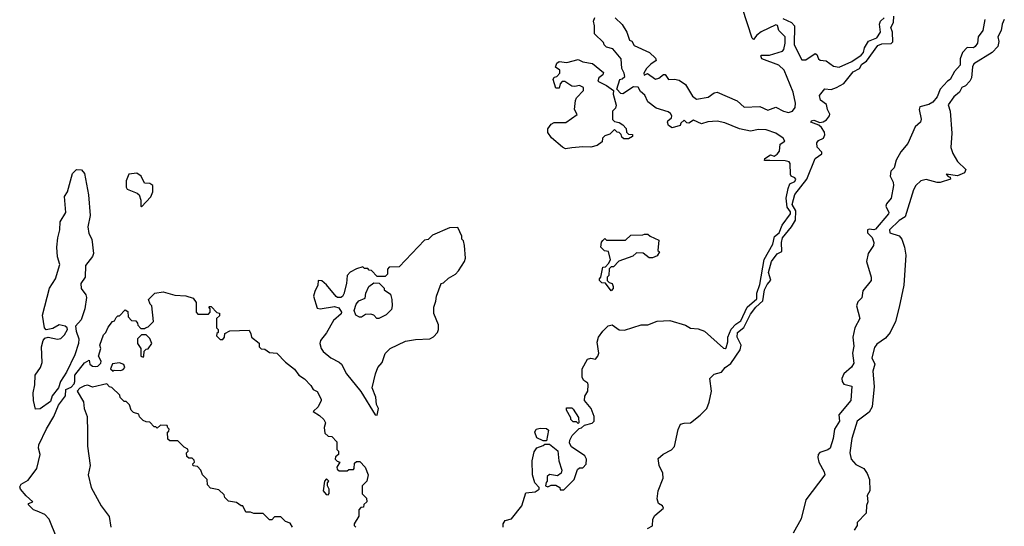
# Model space of a CAD drawing. Extents: x 1861455 to 2058065, y 200073 to 437907.
# Tile 232 of 256: x 1919575 to 1925800, y 300420 to 303624. Entities that reach past the tile are written whole.
import ezdxf

# ---------------------------------------------------------------- set-up
doc = ezdxf.new("R2010")
doc.units = 0

msp = doc.modelspace()

# ---------------------------------------------------------------- linework, layer by layer
at = {"layer": '0CON05XD'}
for points in [[(1923340, 303635), (1923383, 303593), (1923413.6, 303543.6), (1923430, 303495), (1923445, 303487.5), (1923460.7, 303460.7), (1923557.5, 303415), (1923595, 303380), (1923600, 303365), (1923565, 303343.3), (1923537.5, 303315), (1923520, 303285), (1923523, 303273), (1923545, 303282.5), (1923595, 303248), (1923615, 303254), (1923645, 303277.5), (1923655, 303277.5), (1923676.1, 303246.1), (1923715, 303248), (1923745, 303240.8), (1923784.4, 303214.4), (1923828.9, 303138.9), (1923855, 303120), (1923927, 303133), (1923965, 303160), (1923985, 303166.2), (1924111.1, 303111.1), (1924155, 303070.8), (1924255, 303074.1), (1924305, 303051.7), (1924355, 303070.8), (1924403.8, 303045), (1924435, 303036.8), (1924460.9, 303045), (1924477.9, 303067.9), (1924480, 303095), (1924465.7, 303165), (1924407.5, 303305), (1924374.3, 303335), (1924267.5, 303375), (1924260, 303395), (1924265, 303400), (1924315, 303398.8), (1924397.1, 303425), (1924406.2, 303435), (1924415.4, 303475), (1924414, 303515), (1924373.8, 303555), (1924366, 303586), (1924355, 303590), (1924263.6, 303546.4), (1924235.6, 303525), (1924215, 303497.5), (1924205, 303507.5), (1924144.4, 303695)], [(1922632.5, 300415), (1922632.5, 300435), (1922645, 300456.7), (1922685, 300467.5), (1922750.7, 300549.3), (1922775, 300632.5), (1922835, 300637.5), (1922860, 300655), (1922860, 300665), (1922832.5, 300695), (1922817.5, 300745), (1922814.2, 300835), (1922828.3, 300891.7), (1922843.6, 300916.4), (1922885, 300930), (1922895, 300940), (1922925, 300940), (1922977, 300897), (1922983.3, 300835), (1923002.5, 300775), (1922997.5, 300755), (1922975, 300740), (1922925, 300747.5), (1922910, 300735), (1922910, 300705), (1922903, 300697), (1922900, 300675), (1922915, 300670), (1922935, 300680), (1922965, 300680), (1922990, 300665), (1922991.7, 300651.7), (1923015, 300650), (1923080, 300715), (1923101.7, 300778.3), (1923115, 300790), (1923135, 300790), (1923157, 300813), (1923157.5, 300845), (1923147.5, 300865), (1923063.6, 300923.6), (1923050, 300945), (1923052.5, 300965), (1923067.5, 300995), (1923111.7, 301038.3), (1923127, 301043), (1923145, 301060), (1923195, 301072.5), (1923206.7, 301085), (1923207.5, 301115), (1923188, 301165), (1923146.7, 301215), (1923147, 301243), (1923166.7, 301275), (1923170, 301315), (1923167.5, 301325), (1923142.3, 301342.3), (1923130.5, 301360.5), (1923132, 301415), (1923165, 301476.7), (1923185, 301483.1), (1923215, 301476.7), (1923230, 301495), (1923236.2, 301515), (1923225.8, 301585), (1923234.2, 301615), (1923262, 301655), (1923295, 301688), (1923320, 301695), (1923365, 301663.3), (1923399.7, 301660.3), (1923505, 301693.8), (1923546.4, 301693.6), (1923605, 301716.7), (1923685, 301721.2), (1923785, 301691.2), (1923815, 301673.8), (1923865, 301668.8), (1923905, 301653.8), (1924025, 301546.7), (1924035, 301543.3), (1924040.7, 301549.3), (1924053, 301587), (1924052, 301615), (1924073.5, 301666.5), (1924102.8, 301697.2), (1924135, 301718.9), (1924174.5, 301805.5), (1924235, 301858.6), (1924234.5, 301895), (1924255, 301950), (1924282.8, 302107.2), (1924335.9, 302205), (1924347.4, 302252.6), (1924376.6, 302275), (1924395.2, 302324.8), (1924449, 302395), (1924448.3, 302408.3), (1924427.6, 302437.6), (1924421.8, 302495), (1924433, 302557), (1924444.3, 302585), (1924475, 302600), (1924481.3, 302615), (1924475, 302624.5), (1924453.5, 302633.5), (1924447.5, 302645), (1924447.1, 302715), (1924440, 302725), (1924415, 302731.6), (1924316.6, 302733.4), (1924284.1, 302734.1), (1924286.7, 302745), (1924321.2, 302768.8), (1924345, 302760.6), (1924365, 302772.2), (1924378.4, 302791.6), (1924383.4, 302836.6), (1924412.5, 302855), (1924401.2, 302875), (1924355, 302905.6), (1924295, 302927.9), (1924245, 302929.2), (1924195, 302919.1), (1924125, 302932.5), (1924032.1, 302972.1), (1923985, 302981.8), (1923925, 302976.7), (1923885, 302965.7), (1923835, 302988.8), (1923805, 302968.6), (1923792, 302972), (1923775, 302987.5), (1923755, 302970), (1923750, 302955), (1923700.7, 302940.7), (1923677.5, 302955), (1923670, 302975), (1923673.3, 302985), (1923696.6, 303003.4), (1923698.1, 303015), (1923690.2, 303030.2), (1923675, 303041.5), (1923598.8, 303065), (1923546.7, 303105), (1923527.3, 303147.3), (1923499.7, 303169.7), (1923485, 303196.2), (1923455, 303199.2), (1923387.5, 303155), (1923375, 303157.5), (1923350, 303185), (1923370, 303245), (1923385, 303250), (1923400, 303265), (1923397.5, 303285), (1923382.5, 303315), (1923377.5, 303375), (1923325, 303440), (1923285, 303450), (1923270, 303465), (1923265, 303480), (1923210, 303535), (1923210, 303585), (1923202.5, 303615), (1923211.7, 303638.3)], [(1923543.6, 300406.4), (1923575, 300422.9), (1923577.8, 300465), (1923590.6, 300489.4), (1923645.5, 300534.5), (1923638.9, 300548.9), (1923613.3, 300563.3), (1923606, 300594), (1923611.8, 300645), (1923643.8, 300725), (1923641.2, 300755), (1923618.8, 300805), (1923611.7, 300848.3), (1923642.9, 300877.1), (1923695, 300903.8), (1923714, 300925), (1923737.6, 301032.4), (1923753.8, 301065), (1923775, 301072.5), (1923815.7, 301074.3), (1923877.9, 301122.1), (1923918.8, 301165), (1923934, 301205), (1923948.1, 301275), (1923938.9, 301355), (1923965, 301381.2), (1924012.5, 301395), (1924035.6, 301425), (1924071.4, 301448.6), (1924131, 301535), (1924136, 301565), (1924110.4, 301615), (1924112.9, 301645), (1924153.1, 301676.9), (1924195, 301761.8), (1924228.2, 301805), (1924273.5, 301846.5), (1924284.8, 301915), (1924300.5, 301949.5), (1924322.9, 301977.1), (1924310, 302025), (1924328.1, 302095), (1924365, 302143.5), (1924392.7, 302157.3), (1924391.6, 302215), (1924397.9, 302245), (1924455.5, 302314.5), (1924480.8, 302355), (1924482.5, 302415), (1924459.2, 302455), (1924475, 302518.1), (1924551.2, 302615), (1924603.3, 302746.7), (1924646.7, 302775), (1924646.7, 302785), (1924617.5, 302817.5), (1924614, 302845), (1924625, 302860), (1924657.8, 302875), (1924666.2, 302895), (1924663, 302913), (1924645, 302942), (1924627.5, 302957.5), (1924576.7, 302975), (1924580, 302985), (1924595, 302988.9), (1924633.9, 302973.9), (1924655, 302976.9), (1924675, 302990), (1924693.9, 303015), (1924696.2, 303026.2), (1924682.2, 303055), (1924676.4, 303086.4), (1924637.1, 303115), (1924632.3, 303145), (1924665, 303185.5), (1924705, 303182.9), (1924739.6, 303195), (1924785, 303220.7), (1924845, 303293.2), (1924885.4, 303314.6), (1924898.3, 303341.7), (1924929.5, 303360.5), (1925000.5, 303459.5), (1925025, 303470.3), (1925085, 303472.7), (1925095, 303483.6), (1925093.3, 303545), (1925083.2, 303575), (1925098.5, 303605), (1925102.1, 303645)], [(1924400.6, 303630.6), (1924455, 303605.4), (1924472.8, 303585), (1924472.2, 303465), (1924519.2, 303369.2), (1924545, 303370.5), (1924605, 303410.4), (1924615, 303404.4), (1924625, 303376.7), (1924635, 303367.4), (1924674, 303364), (1924719.3, 303329.3), (1924755, 303323.3), (1924835, 303358.1), (1924895, 303398.5), (1924909.2, 303415), (1924915.5, 303445), (1924941.9, 303488.1), (1924995, 303509.3), (1925017.8, 303545), (1925010.4, 303595), (1925016.7, 303613.3), (1925040, 303635)], [(1925800, 303625), (1925787.5, 303595), (1925780.6, 303555), (1925759.2, 303515), (1925765.6, 303485), (1925759.5, 303455), (1925724.2, 303415), (1925606.5, 303343.5), (1925598.9, 303325), (1925593.6, 303255), (1925582.9, 303235), (1925555, 303205.8), (1925532.5, 303195), (1925515.7, 303165), (1925480, 303135), (1925446, 303085), (1925458, 303045), (1925467.5, 302905), (1925462, 302815), (1925475, 302777.5), (1925505, 302727.5), (1925557, 302677), (1925547.5, 302655), (1925503.6, 302636.4), (1925433, 302647), (1925445, 302632.5), (1925458.3, 302628.3), (1925460, 302615), (1925395, 302594.7), (1925375, 302593.6), (1925305, 302612.5), (1925273.3, 302605), (1925240, 302575), (1925225, 302547.5), (1925173.6, 302376.4), (1925135, 302353.8), (1925073.8, 302293.8), (1925076.4, 302276.4), (1925135, 302257.5), (1925152.5, 302235), (1925170, 302185), (1925177.5, 302135), (1925164.2, 301945), (1925134.6, 301805.4)], [(1925676.8, 303625), (1925664.7, 303555.3), (1925635.4, 303514.6), (1925630.4, 303475), (1925616.7, 303453.3), (1925604.6, 303445.4), (1925565, 303448.7), (1925535, 303415.5), (1925520.9, 303375), (1925521.5, 303335), (1925484.5, 303295.5), (1925457.8, 303245), (1925441.5, 303235)], [(1923025, 302807.5), (1923007, 302817), (1922937, 302877), (1922915, 302910), (1922913, 302933), (1922935, 302962.5), (1922955, 302972.5), (1923027, 302973), (1923100, 303025), (1923082.5, 303055), (1923088.3, 303111.7), (1923095, 303130), (1923140, 303175), (1923140, 303195), (1923115, 303207.5), (1923085, 303200), (1923065, 303202.5), (1923021.7, 303231.7), (1923005, 303232.5), (1922993, 303217), (1922985, 303190), (1922965, 303190), (1922947.5, 303245), (1922955, 303260), (1922970, 303265), (1922990, 303285), (1922990, 303305), (1922963, 303323), (1922970.7, 303349.3), (1922985, 303360), (1923035, 303352.5), (1923105, 303372.5), (1923135, 303357.5), (1923197, 303347), (1923265, 303290), (1923262.5, 303275), (1923237.5, 303255), (1923230, 303235), (1923285, 303207.5), (1923330, 303175), (1923327, 303153), (1923346, 303084), (1923342.5, 303065), (1923322.5, 303045), (1923323, 302993), (1923335, 302980), (1923365, 302972.5), (1923388.3, 302958.3), (1923410, 302935), (1923411.7, 302911.7), (1923425, 302900), (1923448.3, 302898.3), (1923450, 302885), (1923425, 302870), (1923395, 302870), (1923381.7, 302881.7), (1923378.3, 302898.3), (1923365, 302910), (1923351.7, 302911.7), (1923335, 302930), (1923305, 302900), (1923275, 302890), (1923260, 302875), (1923258.3, 302851.7), (1923225, 302827.5), (1923185, 302817.5), (1923135, 302820), (1923065, 302812.5), (1923025, 302807.5)], [(1925441.5, 303235), (1925393.9, 303185), (1925374.5, 303135.5), (1925348.3, 303101.7), (1925322, 303088), (1925265, 303072.7), (1925261.2, 303055), (1925273.8, 302995), (1925270.6, 302975), (1925237.1, 302945), (1925189.7, 302840.3), (1925145, 302787.5), (1925115.8, 302735), (1925103.6, 302686.4), (1925083.3, 302665), (1925078.8, 302635), (1925096.4, 302596.4), (1925098.9, 302575), (1925085.5, 302494.5), (1925055, 302458.8), (1925051.4, 302445), (1925070, 302405), (1925068, 302395), (1924985, 302299.5), (1924975, 302294.4), (1924945, 302299.6), (1924934.1, 302295), (1924934.8, 302275), (1924965, 302245.8), (1924975.9, 302215), (1924972.1, 302195), (1924938.9, 302145), (1924928, 302095), (1924957.5, 301995), (1924957.5, 301975), (1924905, 301910), (1924898.8, 301865), (1924875, 301839.2), (1924864.5, 301814.5), (1924886, 301735), (1924855.8, 301675), (1924843.3, 301615), (1924848.3, 301558.3), (1924840, 301515), (1924848.5, 301451.5), (1924834.1, 301425.9), (1924784.4, 301385), (1924772.5, 301355), (1924774.7, 301334.7), (1924785, 301319.2), (1924835.8, 301305.8), (1924829.6, 301215), (1924754.4, 301125), (1924758.8, 301085), (1924726.2, 301035), (1924717.5, 300975), (1924700, 300915), (1924685, 300902.8), (1924633.8, 300886.2), (1924622.3, 300875), (1924620.4, 300855), (1924628.4, 300825), (1924661.9, 300765), (1924664.3, 300745), (1924545, 300586.7), (1924515, 300467.5), (1924465, 300377.5)], [(1919675, 301160), (1919661.6, 301215), (1919660, 301265), (1919670.6, 301315), (1919673.3, 301375), (1919707.1, 301425), (1919717.1, 301455), (1919713.9, 301553.9), (1919723.8, 301595), (1919735, 301610), (1919755, 301616.2), (1919815, 301604), (1919835, 301607.5), (1919858.3, 301631.7), (1919876.7, 301665), (1919876, 301676), (1919862.5, 301685), (1919825, 301693.8), (1919785, 301670), (1919742, 301662), (1919732, 301675), (1919719.2, 301755), (1919764.4, 301925), (1919802, 301985), (1919828, 302075), (1919814.2, 302125), (1919810.6, 302185), (1919815.6, 302245), (1919829.2, 302295), (1919831.2, 302345), (1919865.7, 302405), (1919858, 302505), (1919877.5, 302535), (1919908.3, 302651.7), (1919934.2, 302675.8), (1919965, 302673.8), (1919985, 302650), (1920010, 302515), (1920020.8, 302385), (1920005.6, 302314.4), (1920012.2, 302272.2), (1920030.8, 302235), (1920040.8, 302145), (1920034.4, 302125.6), (1919990.4, 302069.6), (1919989.6, 301995), (1919962.5, 301955), (1919963.4, 301923.4), (1919993.2, 301883.2), (1919997, 301867), (1919987.3, 301795), (1919962.9, 301725), (1919928.8, 301685), (1919932, 301655), (1919948.5, 301605), (1919947.5, 301575), (1919922.9, 301505), (1919870.5, 301395), (1919832.8, 301335), (1919820, 301295), (1919780.9, 301245), (1919770.6, 301209.4), (1919705, 301161.9), (1919675, 301160)], [(1920345, 302440), (1920405, 302503.3), (1920415.8, 302535), (1920417.5, 302575), (1920397, 302587), (1920365, 302590), (1920342.5, 302635), (1920315, 302652.5), (1920265, 302647.5), (1920247.5, 302605), (1920247.5, 302565), (1920255, 302552.5), (1920317, 302527), (1920330, 302515), (1920341.7, 302481.7), (1920340, 302445), (1920345, 302440)], [(1921835, 301122.5), (1921842.5, 301165), (1921830.7, 301190.7), (1921826.4, 301236.4), (1921803.3, 301295), (1921824.2, 301385), (1921840, 301425), (1921867.5, 301455), (1921886.4, 301513.6), (1921917.5, 301545), (1922015, 301591.2), (1922077.7, 301602.3), (1922167.5, 301605), (1922191.7, 301618.3), (1922216.2, 301645), (1922223.8, 301665), (1922223.3, 301695), (1922192.5, 301765), (1922192.5, 301805), (1922207, 301843), (1922210, 301875), (1922240, 301955), (1922255, 301960), (1922285, 301990), (1922330, 302015), (1922350, 302035), (1922387.5, 302095), (1922392.5, 302115), (1922387.5, 302195), (1922380, 302225), (1922370, 302235), (1922370, 302255), (1922345, 302310), (1922293, 302307), (1922185, 302260), (1922157, 302233), (1922135, 302230), (1921975, 302060), (1921911.7, 302058.3), (1921900, 302045), (1921900, 302015), (1921885, 302000), (1921835, 302000), (1921798.3, 302038.3), (1921785, 302040), (1921775, 302050), (1921755, 302050), (1921745, 302060), (1921705, 302047.5), (1921665, 302026.7), (1921646.2, 302005), (1921642, 301955), (1921625, 301890), (1921616.4, 301873.6), (1921605, 301866.7), (1921585, 301866.7), (1921575, 301873.3), (1921515, 301946.2), (1921485, 301972.5), (1921462.5, 301975), (1921460, 301945), (1921440, 301905), (1921433.3, 301875), (1921455, 301800), (1921475, 301796.2), (1921565, 301810), (1921592.5, 301802.5), (1921610, 301775), (1921606.4, 301763.6), (1921558.3, 301721.7), (1921515, 301643.8), (1921476.7, 301595), (1921473.3, 301575), (1921481.2, 301545), (1921494, 301525), (1921541.2, 301485), (1921595, 301458.8), (1921610, 301445), (1921641.2, 301385), (1921732.3, 301272.3), (1921823.3, 301125), (1921835, 301122.5)], [(1923315, 301910), (1923278.3, 301958.3), (1923255, 301960), (1923240, 301975), (1923240, 301985), (1923250, 301995), (1923261.7, 302058.3), (1923278.3, 302061.7), (1923298.3, 302081.7), (1923310, 302105), (1923298.3, 302158.3), (1923271.7, 302161.7), (1923250, 302185), (1923253, 302217), (1923261.7, 302228.3), (1923275, 302240), (1923285, 302230), (1923405, 302230), (1923438.3, 302261.7), (1923515, 302262.5), (1923525, 302267.5), (1923547, 302267), (1923560, 302255), (1923615, 302230), (1923610, 302165), (1923620, 302155), (1923605, 302130), (1923575, 302117.5), (1923555, 302117.5), (1923517, 302147), (1923475, 302150), (1923451.7, 302128.3), (1923363, 302097), (1923328.3, 302061.7), (1923315, 302060), (1923301.7, 302048.3), (1923300, 302005), (1923290, 301995), (1923290, 301975), (1923301.7, 301961.7), (1923320, 301955), (1923327, 301937), (1923327, 301923), (1923315, 301910)], [(1921845, 301733.3), (1921833.9, 301733.9), (1921814.1, 301754.1), (1921795, 301761.2), (1921760.7, 301759.3), (1921735, 301742.5), (1921723, 301743), (1921700, 301755), (1921690, 301785), (1921702.5, 301825), (1921720, 301845), (1921758.3, 301861.7), (1921762.5, 301895), (1921783, 301937), (1921815, 301960), (1921848.3, 301958.3), (1921880, 301925), (1921880, 301915), (1921918.3, 301888.3), (1921927.5, 301855), (1921930, 301815), (1921925, 301790), (1921893, 301757), (1921845, 301733.3)], [(1919810.4, 300345), (1919761.1, 300465), (1919735, 300494.3), (1919685, 300515.8), (1919663.3, 300525), (1919630, 300555), (1919630, 300565), (1919657.5, 300575), (1919615, 300612), (1919580, 300655), (1919575, 300670), (1919585, 300685.8), (1919628, 300712), (1919684, 300785), (1919704.2, 300875), (1919692.9, 300915), (1919696.2, 300935), (1919743.9, 301036.1), (1919791.3, 301115), (1919820, 301185), (1919863.8, 301245), (1919866.7, 301285), (1919901.1, 301298.9), (1919919, 301321), (1919924, 301335), (1919922.7, 301375), (1919985, 301454.2), (1920015, 301470), (1920017.5, 301445), (1920035, 301432.5), (1920055, 301430), (1920068.3, 301431.7), (1920088.3, 301451.7), (1920090, 301465), (1920072.5, 301495), (1920087.5, 301545), (1920082.5, 301565), (1920105, 301630), (1920120, 301645), (1920135, 301680), (1920162.5, 301715), (1920175, 301720), (1920185, 301740), (1920195, 301750), (1920205, 301750), (1920241.7, 301788.3), (1920258.3, 301778.3), (1920260, 301745), (1920281.7, 301721.7), (1920308.3, 301718.3), (1920320, 301705), (1920321.7, 301691.7), (1920341.7, 301671.7), (1920365, 301670), (1920370, 301675), (1920388.3, 301681.7), (1920420, 301715), (1920410, 301815), (1920400, 301825), (1920390, 301855), (1920430, 301895), (1920483, 301903), (1920555, 301882.5), (1920625, 301877.5), (1920671.7, 301861.7), (1920690, 301835), (1920690, 301775), (1920701.7, 301761.7), (1920768.3, 301761.7), (1920780, 301775), (1920780, 301795), (1920770, 301805), (1920775, 301810), (1920785, 301810), (1920821.7, 301771.7), (1920838.3, 301768.3), (1920838.3, 301751.7), (1920820, 301735), (1920820, 301675), (1920830, 301665), (1920830, 301645), (1920821.7, 301638.3), (1920820, 301625), (1920841.7, 301601.7), (1920858.3, 301601.7), (1920870, 301615), (1920871.7, 301638.3), (1920903, 301657), (1921025, 301660), (1921037, 301637), (1921040, 301615), (1921088.3, 301578.3), (1921090, 301555), (1921101.7, 301541.7), (1921125, 301540), (1921155, 301520), (1921200, 301515), (1921255, 301457.5), (1921313, 301413), (1921340, 301375), (1921375, 301352.5), (1921415, 301310), (1921430, 301285), (1921455, 301272.5), (1921481.2, 301225), (1921481.2, 301215), (1921462.5, 301175), (1921430, 301145), (1921470.7, 301120.7), (1921497.5, 301095), (1921507.5, 301075), (1921500, 301045), (1921505, 301010), (1921525, 300990), (1921548.3, 300988.3), (1921580, 300955), (1921580, 300905), (1921590, 300895), (1921590, 300875), (1921571.7, 300858.3), (1921570, 300845), (1921581.7, 300831.7), (1921600, 300825), (1921580, 300795), (1921581.7, 300781.7), (1921595, 300770), (1921645, 300770), (1921655, 300780), (1921685, 300780), (1921690, 300785), (1921691.7, 300818.3), (1921705, 300830), (1921725, 300830), (1921760, 300795), (1921777.5, 300745), (1921770, 300705), (1921740, 300675), (1921740, 300625), (1921768.3, 300598.3), (1921770, 300575), (1921751.7, 300558.3), (1921748.3, 300541.7), (1921731.7, 300538.3), (1921720, 300525), (1921720, 300485), (1921690, 300435), (1921690, 300425), (1921700, 300415)], [(1925134.6, 301805.4), (1925111.4, 301715), (1925078, 301645), (1925049.7, 301610.3), (1924995, 301571.2), (1924979.5, 301550.5), (1924962.5, 301485), (1924982.2, 301445), (1924968.5, 301401.5), (1924977.3, 301305), (1924964.3, 301175), (1924945, 301141.2), (1924870, 301085), (1924836.9, 300975), (1924824.3, 300885), (1924832, 300845), (1924861.7, 300811.7), (1924912.5, 300785), (1924933.6, 300753.6), (1924947.5, 300715), (1924950, 300645), (1924932.5, 300615), (1924937.5, 300575), (1924928.3, 300551.7), (1924927, 300503), (1924870, 300445), (1924870, 300425), (1924850, 300395)], [(1920355, 301490), (1920360, 301495), (1920361.7, 301528.3), (1920375, 301540), (1920388.3, 301541.7), (1920410, 301575), (1920398.3, 301608.3), (1920375, 301630), (1920345, 301630), (1920320, 301605), (1920320, 301575), (1920340, 301545), (1920340, 301495), (1920355, 301490)], [(1920165, 301400), (1920172.5, 301407.5), (1920214.1, 301405.9), (1920228.8, 301411.2), (1920240, 301425), (1920233.8, 301443.8), (1920205, 301454.2), (1920161.7, 301448.3), (1920150, 301415), (1920165, 301400)], [(1921300, 300415), (1921285, 300440), (1921255, 300450), (1921225, 300480), (1921185, 300480), (1921168.3, 300461.7), (1921155, 300460), (1921115, 300500), (1921055, 300500), (1921035, 300510), (1921005, 300510), (1920985, 300550), (1920975, 300550), (1920945, 300570), (1920895, 300580), (1920871.7, 300601.7), (1920868.3, 300618.3), (1920835, 300650), (1920781.7, 300661.7), (1920761.7, 300681.7), (1920760, 300715), (1920730, 300745), (1920720, 300775), (1920698.3, 300798.3), (1920671.7, 300801.7), (1920670, 300815), (1920680, 300825), (1920678.3, 300838.3), (1920665, 300850), (1920645, 300850), (1920631.7, 300861.7), (1920630, 300885), (1920640, 300895), (1920638.3, 300908.3), (1920615, 300920), (1920575, 300960), (1920525, 300960), (1920511.7, 300971.7), (1920510, 301015), (1920518.3, 301021.7), (1920520, 301035), (1920511.7, 301041.7), (1920508.3, 301058.3), (1920465, 301060), (1920445, 301040), (1920435, 301050), (1920425, 301050), (1920398.3, 301078.3), (1920375, 301080), (1920355, 301090), (1920331.7, 301111.7), (1920328.3, 301128.3), (1920295, 301140), (1920280, 301155), (1920268.3, 301188.3), (1920248.3, 301208.3), (1920235, 301210), (1920210, 301235), (1920208.3, 301248.3), (1920158.3, 301298.3), (1920143, 301303), (1920125, 301320), (1920035, 301300), (1920005, 301312.5), (1919985, 301308.8), (1919955, 301294), (1919938.8, 301275), (1919977.5, 301207.5), (1919982.9, 301165), (1920002.2, 301115), (1920004.4, 301014.4), (1920002.9, 300927.1), (1920020.5, 300805), (1920008.8, 300745), (1920027.2, 300665), (1920090, 300550), (1920141.7, 300481.7), (1920151.9, 300415)], [(1923105, 301070), (1923095, 301080), (1923075, 301080), (1923060, 301095), (1923060, 301105), (1923032.5, 301155), (1923031.7, 301168.3), (1923065, 301170), (1923075, 301160), (1923107, 301107), (1923110, 301075), (1923105, 301070)], [(1922905, 300960), (1922885, 300960), (1922845, 300980), (1922832.5, 301015), (1922840, 301035), (1922865, 301040), (1922905, 301037.5), (1922918.3, 301028.3), (1922905, 300960)], [(1921525, 300620), (1921531.7, 300628.3), (1921532.5, 300655), (1921520, 300675), (1921520, 300695), (1921530, 300705), (1921515, 300720), (1921502.5, 300705), (1921493.3, 300645), (1921511.7, 300621.7), (1921525, 300620)]]:
    msp.add_lwpolyline(points, dxfattribs=at)

doc.saveas('drawing.dxf')
